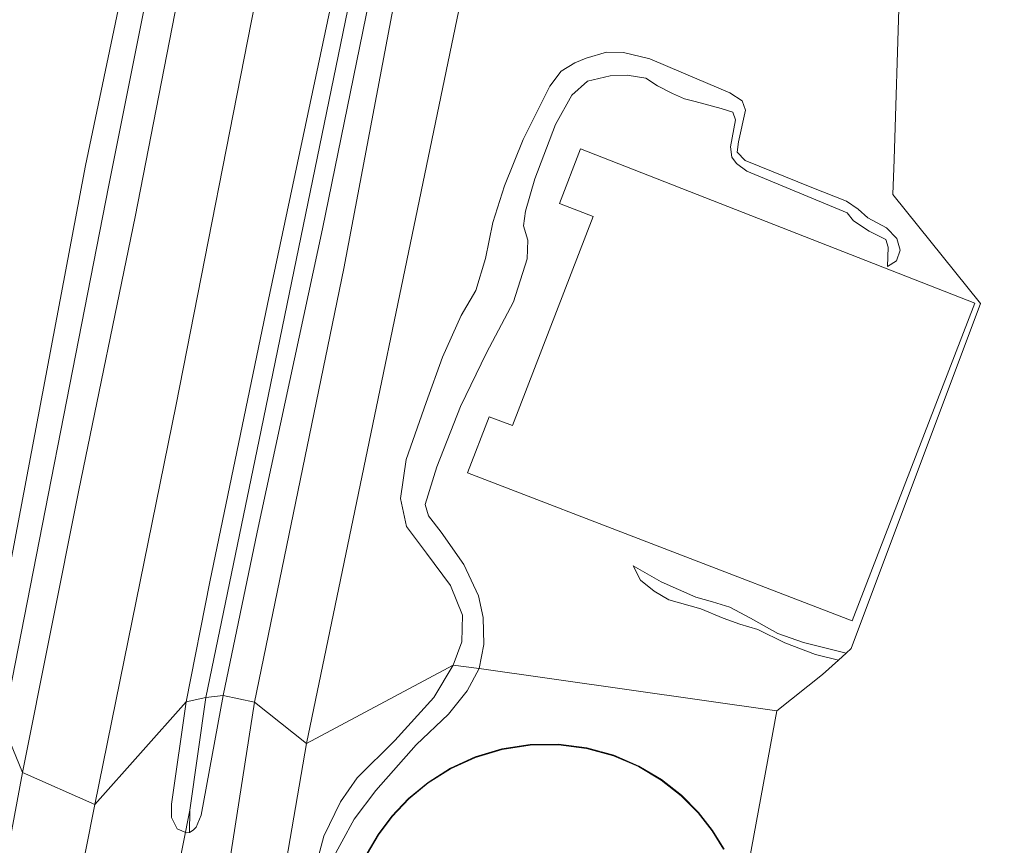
# Model space of a CAD drawing. Extents: x 176032 to 190000, y 318229 to 352878.
# Tile 62 of 184: x 177125 to 177216, y 320250 to 320326. Entities that reach past the tile are written whole.
import ezdxf

# ---------------------------------------------------------------- set-up
doc = ezdxf.new("R2010")
doc.units = 0
for name, color, linetype, lineweight in [('af-bs-rasterhekwerk', 253, 'hekwerk', 18), ('bp-b5-bomenstruiken', 253, 'Continuous', 18), ('bp-b5-boom', 253, 'Continuous', 18), ('bp-b5-grasland', 253, 'Continuous', 18), ('gw-bs-insteekwatergang', 253, 'Continuous', 18), ('gw-bs-kruinlijn', 253, 'Continuous', 18), ('gw-bs-teenlijn', 253, 'Continuous', 18), ('kd-bs-dakrand', 6, 'Continuous', 18), ('kd-bs-maaiveldlijn', 6, 'Continuous', 18), ('kd-bs-opnamedtmgrens', 253, 'Continuous', 18), ('og-b5-bebouwing', 6, 'Continuous', 18), ('og-b5-grond_ingericht', 253, 'Continuous', 18), ('og-bs-maaiveld', 253, 'Continuous', 18), ('og-bs-terreinafscheiding', 7, 'Continuous', 18), ('vh-b5-verh_soort', 253, 'Continuous', 18), ('wh-bs-duiker', 253, 'duiker', 18), ('wh-bs-greppel', 253, 'greppel', 18)]:
    doc.layers.add(name, color=color, linetype=linetype, lineweight=lineweight)
doc.layers.add('viewports', color=7, linetype='Continuous')
doc.linetypes.add('duiker', pattern='A,0,-2,[15,RTW.shx,S=1,R=0,X=0,Y=0],-2', length=4)
doc.linetypes.add('greppel', pattern='A,25.5,-0.01,[14,RTW.shx,S=1,R=0,X=0,Y=0],1,[14,RTW.shx,S=1,R=0,X=0,Y=0],1,[14,RTW.shx,S=1,R=0,X=0,Y=0],1,[14,RTW.shx,S=1,R=0,X=0,Y=0],1,[14,RTW.shx,S=1,R=0,X=0,Y=0],0.5,-0.01', length=30.02)
doc.linetypes.add('hekwerk', pattern='A,7,-1.5,[1,RTW.shx,S=0.75,R=0,X=0,Y=0],-1.5', length=10)

# ---------------------------------------------------------------- blocks, each defined once
blk = doc.blocks.new('x-ref dtb totaal grijs')
at = {"layer": 'af-bs-rasterhekwerk'}
for points in [[(177151.249, 320259.037, 46.07), (177166.434, 320332.172, 46.096), (177171.225, 320330.348, 46.062), (177171.566, 320331.337, 46.058)], [(177151.249, 320259.037, 46.07), (177148.033, 320240.235, 45.91), (177141.512, 320207.576, 45.738)]]:
    blk.add_polyline3d(points, dxfattribs=at)
at = {"layer": 'bp-b5-bomenstruiken'}
for points in [[(177146.408, 320262.864, 45.75), (177154.745, 320303.288, 45.823), (177160.957, 320336.171, 45.905), (177171.804, 320331.969, 46.057), (177171.566, 320331.337, 46.058), (177171.225, 320330.348, 46.062), (177166.434, 320332.172, 46.096), (177151.249, 320259.037, 46.07)], [(177138.01, 320208.866, 45.705), (177146.408, 320262.864, 45.75), (177151.249, 320259.037, 46.07), (177148.033, 320240.235, 45.91), (177141.512, 320207.576, 45.738)]]:
    blk.add_polyline3d(points, close=True, dxfattribs=at)
at = {"layer": 'bp-b5-boom'}
for points in [[(177161.162, 320461.12, 46.578), (177156.74, 320442.151, 46.712), (177149.752, 320408.742, 46.812), (177141.143, 320362.801, 46.704), (177130.66, 320312.882, 46.548), (177120.895, 320261.162, 46.252), (177090.355, 320257.685, 47.291), (177097.9, 320274.385, 46.708), (177107.877, 320312.093, 46.76), (177119.969, 320349.189, 46.738), (177132.862, 320392.787, 47.008), (177151.004, 320449.563, 46.83), (177160.243, 320488.038, 46.747)], [(177167.194, 320481.389, 45.845), (177160.639, 320450.337, 45.853), (177153.983, 320416.849, 45.853), (177148.202, 320387.848, 45.762), (177141.121, 320352.601, 45.849), (177132.837, 320311.045, 45.762), (177123.006, 320260.728, 45.724), (177120.895, 320261.162, 46.252), (177130.66, 320312.882, 46.548), (177141.143, 320362.801, 46.704), (177149.752, 320408.742, 46.812), (177156.74, 320442.151, 46.712), (177161.162, 320461.12, 46.578)]]:
    blk.add_polyline3d(points, dxfattribs=at)
at = {"layer": 'bp-b5-grasland'}
for points in [[(177165.544, 320459.673, 46.035), (177160.772, 320435.833, 45.996), (177151.052, 320387.356, 46.018), (177140.957, 320337.136, 46.053), (177135.292, 320308.106, 46.101), (177130.052, 320282.619, 46.092), (177124.807, 320256.31, 46.079), (177123.006, 320260.728, 45.724), (177132.837, 320311.045, 45.762), (177141.121, 320352.601, 45.849), (177148.202, 320387.848, 45.762), (177153.983, 320416.849, 45.853), (177160.639, 320450.337, 45.853), (177167.194, 320481.389, 45.845)], [(177160.957, 320336.171, 45.905), (177154.745, 320303.288, 45.823), (177146.408, 320262.864, 45.75), (177143.503, 320263.493, 46.126), (177146.652, 320278.728, 45.966), (177152.746, 320306.977, 45.94), (177157.385, 320329.676, 45.936)], [(177153.96, 320329.865, 45.949), (177147.621, 320299.96, 45.957), (177142.263, 320274.099, 45.944), (177140.036, 320262.91, 46.109), (177131.54, 320253.341, 46.083), (177134.269, 320266.78, 46.001), (177139.101, 320290.62, 45.996), (177146.788, 320329.744, 45.995)], [(177127.955, 320235.354, 46.083), (177131.54, 320253.341, 46.083), (177140.036, 320262.91, 46.109), (177138.688, 320253.382, 46.109), (177138.688, 320252.113, 46.109), (177139.2, 320251.061, 46.109), (177140.063, 320250.709, 46.109), (177140.359, 320250.742, 46.109), (177140.707, 320250.943, 46.109), (177140.962, 320251.221, 46.109), (177141.457, 320252.353, 46.113), (177143.503, 320263.493, 46.126), (177146.408, 320262.864, 45.75), (177138.01, 320208.866, 45.705)], [(177116.32, 320227.568, 45.875), (177123.006, 320260.728, 45.724), (177124.807, 320256.31, 46.079), (177122.692, 320245.136, 46.079)]]:
    blk.add_polyline3d(points, dxfattribs=at)
for points in [[(177140.036, 320262.91, 46.109), (177142.263, 320274.099, 45.944), (177147.621, 320299.96, 45.957), (177153.96, 320329.865, 45.949), (177154.423, 320331.702, 45.936), (177154.724, 320332.634, 45.936), (177154.991, 320333.18, 45.936), (177155.423, 320333.836, 45.936), (177156.247, 320334.539, 45.936), (177156.896, 320334.697, 45.936), (177155.766, 320330.675, 45.315), (177147.026, 320288.22, 45.311), (177141.87, 320263.321, 45.291)], [(177141.87, 320263.321, 45.291), (177147.026, 320288.22, 45.311), (177155.766, 320330.675, 45.315), (177156.896, 320334.697, 45.936), (177157.394, 320334.395, 45.936), (177157.765, 320334.06, 45.936), (177158.055, 320333.494, 45.936), (177158.064, 320332.663, 45.936), (177157.904, 320331.708, 45.936), (177157.385, 320329.676, 45.936), (177152.746, 320306.977, 45.94), (177146.652, 320278.728, 45.966), (177143.503, 320263.493, 46.126)], [(177140.036, 320262.91, 46.109), (177141.87, 320263.321, 45.291), (177140.388, 320252.821, 45.278), (177140.359, 320250.742, 46.109), (177140.063, 320250.709, 46.109), (177139.2, 320251.061, 46.109), (177138.688, 320252.113, 46.109), (177138.688, 320253.382, 46.109)], [(177141.87, 320263.321, 45.291), (177143.503, 320263.493, 46.126), (177141.457, 320252.353, 46.113), (177140.962, 320251.221, 46.109), (177140.707, 320250.943, 46.109), (177140.359, 320250.742, 46.109), (177140.388, 320252.821, 45.278)]]:
    blk.add_polyline3d(points, close=True, dxfattribs=at)
at = {"layer": 'gw-bs-insteekwatergang'}
for points in [[(177156.896, 320334.697, 45.936), (177156.247, 320334.539, 45.936), (177155.423, 320333.836, 45.936), (177154.991, 320333.18, 45.936), (177154.724, 320332.634, 45.936), (177154.423, 320331.702, 45.936), (177153.96, 320329.865, 45.949), (177147.621, 320299.96, 45.957), (177142.263, 320274.099, 45.944), (177140.036, 320262.91, 46.109)], [(177143.503, 320263.493, 46.126), (177146.652, 320278.728, 45.966), (177152.746, 320306.977, 45.94), (177157.385, 320329.676, 45.936), (177157.904, 320331.708, 45.936), (177158.064, 320332.663, 45.936), (177158.055, 320333.494, 45.936), (177157.765, 320334.06, 45.936), (177157.394, 320334.395, 45.936), (177156.896, 320334.697, 45.936)], [(177140.359, 320250.742, 46.109), (177140.707, 320250.943, 46.109), (177140.962, 320251.221, 46.109), (177141.457, 320252.353, 46.113), (177143.503, 320263.493, 46.126)], [(177140.036, 320262.91, 46.109), (177138.688, 320253.382, 46.109), (177138.688, 320252.113, 46.109), (177139.2, 320251.061, 46.109), (177140.063, 320250.709, 46.109), (177140.359, 320250.742, 46.109)]]:
    blk.add_polyline3d(points, dxfattribs=at)
at = {"layer": 'gw-bs-kruinlijn'}
for points in [[(177180.575, 320558.203, 46.795), (177183.19, 320547.354, 46.717), (177183.499, 320542.171, 46.712), (177182.87, 320538.843, 46.686), (177182.113, 320536.391, 46.682), (177175.614, 320519.211, 46.608), (177171.48, 320505.87, 46.561), (177167.784, 320492.649, 46.608), (177163.834, 320477.048, 46.591), (177161.162, 320461.12, 46.578), (177156.74, 320442.151, 46.712), (177149.752, 320408.742, 46.812), (177141.143, 320362.801, 46.704), (177130.66, 320312.882, 46.548), (177120.895, 320261.162, 46.252)], [(177205.381, 320303.483, 46.93), (177205.466, 320305.284, 47.02), (177205.227, 320306.004, 47.023), (177203.701, 320306.768, 47.028), (177202.229, 320307.75, 47.081), (177201.641, 320308.481, 47.055), (177192.299, 320312.367, 47.128), (177191.34, 320313.066, 47.128), (177190.882, 320313.676, 47.118), (177190.763, 320314.636, 47.074), (177191.222, 320317.133, 46.952), (177190.983, 320317.852, 46.947), (177189.882, 320318.213, 46.957), (177187.483, 320318.868, 47.025), (177186.491, 320319.119, 46.981), (177185.368, 320319.6, 46.977), (177183.962, 320320.331, 46.996), (177182.872, 320321.04, 47.064), (177181.15, 320321.303, 47.152), (177179.547, 320321.26, 47.186), (177177.442, 320320.76, 47.206), (177175.992, 320319.441, 47.196), (177174.464, 320316.716, 47.211), (177172.52, 320311.636, 47.184), (177171.668, 320308.627, 47.147), (177171.482, 320307.275, 47.133), (177171.874, 320305.934, 47.103), (177171.818, 320304.19, 47.094), (177170.552, 320300.189, 47.167), (177168.041, 320295.447, 47.181), (177165.618, 320290.444, 47.172), (177163.402, 320284.819, 47.089), (177162.321, 320281.298, 47.089), (177162.636, 320280.24, 47.099), (177163.813, 320278.724, 47.123), (177165.905, 320275.714, 47.194), (177167.299, 320272.78, 47.311), (177167.712, 320270.774, 47.34), (177167.787, 320268.255, 47.447), (177167.35, 320266.02, 47.532)], [(177200.816, 320266.784, 47.508), (177198.697, 320267.312, 47.528), (177195.841, 320268.415, 47.532), (177193.323, 320269.648, 47.547), (177191.634, 320270.139, 47.535), (177190.086, 320270.696, 47.493), (177188.014, 320271.57, 47.479), (177185.027, 320272.411, 47.464), (177183.654, 320273.208, 47.367), (177182.368, 320274.233, 47.308), (177181.682, 320275.585, 47.181)], [(177167.35, 320266.02, 47.532), (177166.226, 320263.938, 47.528), (177164.502, 320261.747, 47.53), (177161.469, 320258.903, 47.579), (177157.706, 320254.653, 47.489), (177155.687, 320251.983, 47.452), (177153.406, 320247.753, 47.396)]]:
    blk.add_polyline3d(points, dxfattribs=at)
at = {"layer": 'gw-bs-teenlijn'}
for points in [[(177123.006, 320260.728, 45.724), (177132.837, 320311.045, 45.762), (177141.121, 320352.601, 45.849), (177148.202, 320387.848, 45.762), (177153.983, 320416.849, 45.853), (177160.639, 320450.337, 45.853), (177167.194, 320481.389, 45.845), (177174.916, 320508.874, 45.892), (177184.21, 320535.731, 46.105), (177185.538, 320540.168, 46.127), (177185.918, 320544.288, 46.148), (177185.015, 320548.733, 46.278), (177183.667, 320552.808, 46.517), (177180.575, 320558.203, 46.795)], [(177205.381, 320303.483, 46.93), (177206.223, 320304.019, 46.44), (177206.572, 320304.989, 46.362), (177206.256, 320306.101, 46.309), (177205.308, 320307.094, 46.301), (177203.554, 320308, 46.304), (177202.649, 320308.807, 46.299), (177201.581, 320309.56, 46.313), (177198.354, 320310.848, 46.372), (177192.141, 320313.359, 46.457), (177191.378, 320314.123, 46.462), (177191.509, 320315.093, 46.421), (177192.176, 320318.058, 46.284), (177191.849, 320318.931, 46.233), (177190.716, 320319.662, 46.172), (177186.399, 320321.496, 46.162), (177183.249, 320322.828, 46.138), (177180.796, 320323.429, 46.17), (177179.226, 320323.451, 46.162), (177177.317, 320322.907, 46.184), (177176.248, 320322.461, 46.211), (177174.983, 320321.676, 46.233), (177173.936, 320320.292, 46.216), (177172.997, 320318.417, 46.189), (177171.447, 320315.322, 46.109), (177169.711, 320310.983, 46.114), (177168.608, 320307.582, 46.131), (177167.931, 320304.213, 46.179), (177167.046, 320301.248, 46.17), (177165.682, 320298.904, 46.148), (177163.924, 320295.013, 46.153), (177162.418, 320290.805, 46.153), (177160.55, 320285.496, 46.104), (177160.003, 320281.844, 46.167), (177160.58, 320279.238, 46.192), (177162.454, 320276.773, 46.194), (177164.676, 320273.751, 46.218), (177165.798, 320270.981, 46.287), (177165.72, 320268.484, 46.343), (177164.934, 320266.315, 46.384)], [(177181.682, 320275.585, 47.181), (177184.302, 320274.081, 47.264), (177187.54, 320272.651, 47.223), (177189.099, 320272.225, 47.228), (177190.701, 320271.723, 47.237), (177192.62, 320270.708, 47.194), (177195.17, 320269.267, 47.189), (177197.558, 320268.426, 47.174), (177201.545, 320267.45, 47.09)], [(177164.934, 320266.315, 46.384), (177163.123, 320263.296, 46.452), (177159.49, 320259.307, 46.438), (177155.977, 320255.831, 46.318), (177154.439, 320253.575, 46.192), (177152.867, 320250.381, 46.143), (177151.665, 320245.857, 46.155)]]:
    blk.add_polyline3d(points, dxfattribs=at)
at = {"layer": 'kd-bs-dakrand'}
blk.add_polyline3d([(177190.125, 320249.161, 49.032), (177189.06, 320250.883, 49.033), (177187.746, 320252.562, 49.033), (177186.163, 320254.159, 49.034), (177184.31, 320255.618, 49.034), (177182.201, 320256.878, 49.035), (177179.869, 320257.88, 49.035), (177177.362, 320258.57, 49.035), (177174.745, 320258.91, 49.036), (177172.093, 320258.878, 49.036), (177169.485, 320258.477, 49.036), (177166.995, 320257.727, 49.036), (177164.687, 320256.671, 49.037), (177162.609, 320255.361, 49.037), (177160.791, 320253.858, 49.037), (177159.246, 320252.224, 49.036), (177157.972, 320250.515, 49.036), (177156.949, 320248.768, 49.036)], dxfattribs=at)
at = {"layer": 'kd-bs-maaiveldlijn'}
blk.add_polyline3d([(177190.169, 320249.185, 48.254), (177189.101, 320250.912, 48.254), (177187.784, 320252.595, 48.254), (177186.196, 320254.196, 48.254), (177184.338, 320255.659, 48.254), (177182.224, 320256.923, 48.254), (177179.886, 320257.927, 48.254), (177177.372, 320258.619, 48.254), (177174.748, 320258.96, 48.254), (177172.089, 320258.928, 48.254), (177169.474, 320258.526, 48.254), (177166.977, 320257.774, 48.254), (177164.663, 320256.715, 48.254), (177162.58, 320255.401, 48.254), (177160.757, 320253.895, 48.254), (177159.208, 320252.256, 48.254), (177157.93, 320250.543, 48.254), (177156.904, 320248.791, 48.254)], dxfattribs=at)
at = {"layer": 'kd-bs-opnamedtmgrens'}
for points in [[(177206.021, 320313.451, 45.914), (177206.483, 320328.532, 46.26), (177206.6, 320332.351, 47.289), (177206.696, 320335.479, 47.238), (177206.737, 320336.832, 46.667), (177206.874, 320341.302, 46.733), (177206.878, 320344.347, 46.801), (177206.88, 320345.862, 46.801), (177216.279, 320385.904, 46.801)], [(177206.021, 320313.451, 45.914), (177205.904, 320310.204, 47.047)], [(177205.904, 320310.204, 47.047), (177214.054, 320300.04, 46.999), (177202.004, 320267.869, 47.088), (177201.545, 320267.45, 47.09)], [(177201.545, 320267.45, 47.09), (177200.816, 320266.784, 47.508), (177199.345, 320265.442, 45.081)], [(177199.345, 320265.442, 45.081), (177195.092, 320262.051, 45.083)], [(177195.092, 320262.051, 45.083), (177191.891, 320244.703, 48.254)]]:
    blk.add_polyline3d(points, dxfattribs=at)
at = {"layer": 'og-b5-bebouwing'}
blk.add_polyline3d([(177213.54, 320300.068, 47), (177202.118, 320270.442, 47), (177166.261, 320284.247, 47), (177168.286, 320289.475, 47), (177170.446, 320288.659, 47), (177177.956, 320308.127, 47), (177174.828, 320309.346, 47), (177176.78, 320314.456, 47)], close=True, dxfattribs=at)
blk.add_polyline3d([(177156.904, 320248.791, 48.254), (177157.93, 320250.543, 48.254), (177159.208, 320252.256, 48.254), (177160.757, 320253.895, 48.254), (177162.58, 320255.401, 48.254), (177164.663, 320256.715, 48.254), (177166.977, 320257.774, 48.254), (177169.474, 320258.526, 48.254), (177172.089, 320258.928, 48.254), (177174.748, 320258.96, 48.254), (177177.372, 320258.619, 48.254), (177179.886, 320257.927, 48.254), (177182.224, 320256.923, 48.254), (177184.338, 320255.659, 48.254), (177186.196, 320254.196, 48.254), (177187.784, 320252.595, 48.254), (177189.101, 320250.912, 48.254), (177190.169, 320249.185, 48.254)], dxfattribs=at)
at = {"layer": 'og-b5-grond_ingericht'}
for points in [[(177206.483, 320328.532, 46.26), (177206.021, 320313.451, 45.914), (177205.904, 320310.204, 47.047), (177214.054, 320300.04, 46.999), (177202.004, 320267.869, 47.088), (177201.545, 320267.45, 47.09), (177197.558, 320268.426, 47.174), (177195.17, 320269.267, 47.189), (177192.62, 320270.708, 47.194), (177190.701, 320271.723, 47.237), (177189.099, 320272.225, 47.228), (177187.54, 320272.651, 47.223), (177184.302, 320274.081, 47.264), (177181.682, 320275.585, 47.181), (177182.368, 320274.233, 47.308), (177183.654, 320273.208, 47.367), (177185.027, 320272.411, 47.464), (177188.014, 320271.57, 47.479), (177190.086, 320270.696, 47.493), (177191.634, 320270.139, 47.535), (177193.323, 320269.648, 47.547), (177195.841, 320268.415, 47.532), (177198.697, 320267.312, 47.528), (177200.816, 320266.784, 47.508), (177199.345, 320265.442, 45.081), (177195.092, 320262.051, 45.083), (177167.35, 320266.02, 47.532), (177167.787, 320268.255, 47.447), (177167.712, 320270.774, 47.34), (177167.299, 320272.78, 47.311), (177165.905, 320275.714, 47.194), (177163.813, 320278.724, 47.123), (177162.636, 320280.24, 47.099), (177162.321, 320281.298, 47.089), (177163.402, 320284.819, 47.089), (177165.618, 320290.444, 47.172), (177168.041, 320295.447, 47.181), (177170.552, 320300.189, 47.167), (177171.818, 320304.19, 47.094), (177171.874, 320305.934, 47.103), (177171.482, 320307.275, 47.133), (177171.668, 320308.627, 47.147), (177172.52, 320311.636, 47.184), (177174.464, 320316.716, 47.211), (177175.992, 320319.441, 47.196), (177177.442, 320320.76, 47.206), (177179.547, 320321.26, 47.186), (177181.15, 320321.303, 47.152), (177182.872, 320321.04, 47.064), (177183.962, 320320.331, 46.996), (177185.368, 320319.6, 46.977), (177186.491, 320319.119, 46.981), (177187.483, 320318.868, 47.025), (177189.882, 320318.213, 46.957), (177190.983, 320317.852, 46.947), (177191.222, 320317.133, 46.952), (177190.763, 320314.636, 47.074), (177190.882, 320313.676, 47.118), (177191.34, 320313.066, 47.128), (177192.299, 320312.367, 47.128), (177201.641, 320308.481, 47.055), (177202.229, 320307.75, 47.081), (177203.701, 320306.768, 47.028), (177205.227, 320306.004, 47.023), (177205.466, 320305.284, 47.02), (177205.381, 320303.483, 46.93), (177206.223, 320304.019, 46.44), (177206.572, 320304.989, 46.362), (177206.256, 320306.101, 46.309), (177205.308, 320307.094, 46.301), (177203.554, 320308, 46.304), (177202.649, 320308.807, 46.299), (177201.581, 320309.56, 46.313), (177198.354, 320310.848, 46.372), (177192.141, 320313.359, 46.457), (177191.378, 320314.123, 46.462), (177191.509, 320315.093, 46.421), (177192.176, 320318.058, 46.284), (177191.849, 320318.931, 46.233), (177190.716, 320319.662, 46.172), (177186.399, 320321.496, 46.162), (177183.249, 320322.828, 46.138), (177180.796, 320323.429, 46.17), (177179.226, 320323.451, 46.162), (177177.317, 320322.907, 46.184), (177176.248, 320322.461, 46.211), (177174.983, 320321.676, 46.233), (177173.936, 320320.292, 46.216), (177172.997, 320318.417, 46.189), (177171.447, 320315.322, 46.109), (177169.711, 320310.983, 46.114), (177168.608, 320307.582, 46.131), (177167.931, 320304.213, 46.179), (177167.046, 320301.248, 46.17), (177165.682, 320298.904, 46.148), (177163.924, 320295.013, 46.153), (177162.418, 320290.805, 46.153), (177160.55, 320285.496, 46.104), (177160.003, 320281.844, 46.167), (177160.58, 320279.238, 46.192), (177162.454, 320276.773, 46.194), (177164.676, 320273.751, 46.218), (177165.798, 320270.981, 46.287), (177165.72, 320268.484, 46.343), (177164.934, 320266.315, 46.384), (177151.249, 320259.037, 46.07), (177166.434, 320332.172, 46.096)], [(177148.033, 320240.235, 45.91), (177151.249, 320259.037, 46.07), (177164.934, 320266.315, 46.384), (177163.123, 320263.296, 46.452), (177159.49, 320259.307, 46.438), (177155.977, 320255.831, 46.318), (177154.439, 320253.575, 46.192), (177152.867, 320250.381, 46.143), (177151.665, 320245.857, 46.155)], [(177151.665, 320245.857, 46.155), (177152.867, 320250.381, 46.143), (177154.439, 320253.575, 46.192), (177155.977, 320255.831, 46.318), (177159.49, 320259.307, 46.438), (177163.123, 320263.296, 46.452), (177164.934, 320266.315, 46.384), (177167.35, 320266.02, 47.532), (177166.226, 320263.938, 47.528), (177164.502, 320261.747, 47.53), (177161.469, 320258.903, 47.579), (177157.706, 320254.653, 47.489), (177155.687, 320251.983, 47.452), (177153.406, 320247.753, 47.396)], [(177190.169, 320249.185, 48.254), (177189.101, 320250.912, 48.254), (177187.784, 320252.595, 48.254), (177186.196, 320254.196, 48.254), (177184.338, 320255.659, 48.254), (177182.224, 320256.923, 48.254), (177179.886, 320257.927, 48.254), (177177.372, 320258.619, 48.254), (177174.748, 320258.96, 48.254), (177172.089, 320258.928, 48.254), (177169.474, 320258.526, 48.254), (177166.977, 320257.774, 48.254), (177164.663, 320256.715, 48.254), (177162.58, 320255.401, 48.254), (177160.757, 320253.895, 48.254), (177159.208, 320252.256, 48.254), (177157.93, 320250.543, 48.254), (177156.904, 320248.791, 48.254)], [(177153.406, 320247.753, 47.396), (177155.687, 320251.983, 47.452), (177157.706, 320254.653, 47.489), (177161.469, 320258.903, 47.579), (177164.502, 320261.747, 47.53), (177166.226, 320263.938, 47.528), (177167.35, 320266.02, 47.532), (177195.092, 320262.051, 45.083), (177191.891, 320244.703, 48.254)]]:
    blk.add_polyline3d(points, dxfattribs=at)
for points in [[(177167.35, 320266.02, 47.532), (177164.934, 320266.315, 46.384), (177165.72, 320268.484, 46.343), (177165.798, 320270.981, 46.287), (177164.676, 320273.751, 46.218), (177162.454, 320276.773, 46.194), (177160.58, 320279.238, 46.192), (177160.003, 320281.844, 46.167), (177160.55, 320285.496, 46.104), (177162.418, 320290.805, 46.153), (177163.924, 320295.013, 46.153), (177165.682, 320298.904, 46.148), (177167.046, 320301.248, 46.17), (177167.931, 320304.213, 46.179), (177168.608, 320307.582, 46.131), (177169.711, 320310.983, 46.114), (177171.447, 320315.322, 46.109), (177172.997, 320318.417, 46.189), (177173.936, 320320.292, 46.216), (177174.983, 320321.676, 46.233), (177176.248, 320322.461, 46.211), (177177.317, 320322.907, 46.184), (177179.226, 320323.451, 46.162), (177180.796, 320323.429, 46.17), (177183.249, 320322.828, 46.138), (177186.399, 320321.496, 46.162), (177190.716, 320319.662, 46.172), (177191.849, 320318.931, 46.233), (177192.176, 320318.058, 46.284), (177191.509, 320315.093, 46.421), (177191.378, 320314.123, 46.462), (177192.141, 320313.359, 46.457), (177198.354, 320310.848, 46.372), (177201.581, 320309.56, 46.313), (177202.649, 320308.807, 46.299), (177203.554, 320308, 46.304), (177205.308, 320307.094, 46.301), (177206.256, 320306.101, 46.309), (177206.572, 320304.989, 46.362), (177206.223, 320304.019, 46.44), (177205.381, 320303.483, 46.93), (177205.466, 320305.284, 47.02), (177205.227, 320306.004, 47.023), (177203.701, 320306.768, 47.028), (177202.229, 320307.75, 47.081), (177201.641, 320308.481, 47.055), (177192.299, 320312.367, 47.128), (177191.34, 320313.066, 47.128), (177190.882, 320313.676, 47.118), (177190.763, 320314.636, 47.074), (177191.222, 320317.133, 46.952), (177190.983, 320317.852, 46.947), (177189.882, 320318.213, 46.957), (177187.483, 320318.868, 47.025), (177186.491, 320319.119, 46.981), (177185.368, 320319.6, 46.977), (177183.962, 320320.331, 46.996), (177182.872, 320321.04, 47.064), (177181.15, 320321.303, 47.152), (177179.547, 320321.26, 47.186), (177177.442, 320320.76, 47.206), (177175.992, 320319.441, 47.196), (177174.464, 320316.716, 47.211), (177172.52, 320311.636, 47.184), (177171.668, 320308.627, 47.147), (177171.482, 320307.275, 47.133), (177171.874, 320305.934, 47.103), (177171.818, 320304.19, 47.094), (177170.552, 320300.189, 47.167), (177168.041, 320295.447, 47.181), (177165.618, 320290.444, 47.172), (177163.402, 320284.819, 47.089), (177162.321, 320281.298, 47.089), (177162.636, 320280.24, 47.099), (177163.813, 320278.724, 47.123), (177165.905, 320275.714, 47.194), (177167.299, 320272.78, 47.311), (177167.712, 320270.774, 47.34), (177167.787, 320268.255, 47.447)], [(177166.261, 320284.247, 47), (177202.118, 320270.442, 47), (177213.54, 320300.068, 47), (177176.78, 320314.456, 47), (177174.828, 320309.346, 47), (177177.956, 320308.127, 47), (177170.446, 320288.659, 47), (177168.286, 320289.475, 47)], [(177201.545, 320267.45, 47.09), (177200.816, 320266.784, 47.508), (177198.697, 320267.312, 47.528), (177195.841, 320268.415, 47.532), (177193.323, 320269.648, 47.547), (177191.634, 320270.139, 47.535), (177190.086, 320270.696, 47.493), (177188.014, 320271.57, 47.479), (177185.027, 320272.411, 47.464), (177183.654, 320273.208, 47.367), (177182.368, 320274.233, 47.308), (177181.682, 320275.585, 47.181), (177184.302, 320274.081, 47.264), (177187.54, 320272.651, 47.223), (177189.099, 320272.225, 47.228), (177190.701, 320271.723, 47.237), (177192.62, 320270.708, 47.194), (177195.17, 320269.267, 47.189), (177197.558, 320268.426, 47.174)]]:
    blk.add_polyline3d(points, close=True, dxfattribs=at)
at = {"layer": 'og-bs-maaiveld'}
blk.add_polyline3d([(177213.54, 320300.068, 47), (177202.118, 320270.442, 47), (177166.261, 320284.247, 47), (177168.286, 320289.475, 47), (177170.446, 320288.659, 47), (177177.956, 320308.127, 47), (177174.828, 320309.346, 47), (177176.78, 320314.456, 47), (177213.54, 320300.068, 47)], dxfattribs=at)
at = {"layer": 'og-bs-terreinafscheiding'}
for points in [[(177124.807, 320256.31, 46.079), (177130.052, 320282.619, 46.092), (177135.292, 320308.106, 46.101), (177140.957, 320337.136, 46.053), (177151.052, 320387.356, 46.018), (177160.772, 320435.833, 45.996), (177165.544, 320459.673, 46.035), (177167.348, 320468.611, 46.035), (177169.067, 320476.804, 46.031), (177171.44, 320485.956, 46.009), (177173.662, 320494.061, 46.022), (177176.592, 320504.724, 46.018), (177180.446, 320516.39, 45.996), (177184.117, 320526.407, 46.001), (177186.584, 320532.604, 46.027), (177189.761, 320540.171, 46.034)], [(177146.408, 320262.864, 45.75), (177154.745, 320303.288, 45.823), (177160.957, 320336.171, 45.905)], [(177146.788, 320329.744, 45.995), (177139.101, 320290.62, 45.996), (177134.269, 320266.78, 46.001), (177131.54, 320253.341, 46.083)], [(177138.01, 320208.866, 45.705), (177146.408, 320262.864, 45.75)], [(177122.692, 320245.136, 46.079), (177124.807, 320256.31, 46.079)], [(177099.341, 320109.192, 46.353), (177102.614, 320119.202, 46.1), (177105.585, 320129.345, 46.183), (177109.046, 320142.611, 46.222), (177111.369, 320153.508, 46.304), (177115.031, 320170.852, 46.252), (177119.156, 320191.516, 46.183), (177121.522, 320203.494, 46.213), (177123.33, 320212.463, 46.053), (177127.955, 320235.354, 46.083), (177131.54, 320253.341, 46.083)]]:
    blk.add_polyline3d(points, dxfattribs=at)
at = {"layer": 'vh-b5-verh_soort'}
for points in [[(177173.42, 320462.866, 46.018), (177170.075, 320446.602, 46.018), (177167.584, 320433.528, 46.018), (177165.11, 320421.254, 46.031), (177161.533, 320403.629, 46.022), (177157.19, 320381.177, 46.014), (177151.477, 320353.461, 45.989), (177146.788, 320329.744, 45.995), (177139.101, 320290.62, 45.996), (177134.269, 320266.78, 46.001), (177131.54, 320253.341, 46.083), (177124.807, 320256.31, 46.079), (177130.052, 320282.619, 46.092), (177135.292, 320308.106, 46.101), (177140.957, 320337.136, 46.053), (177151.052, 320387.356, 46.018), (177160.772, 320435.833, 45.996), (177165.544, 320459.673, 46.035)], [(177122.692, 320245.136, 46.079), (177124.807, 320256.31, 46.079), (177131.54, 320253.341, 46.083), (177127.955, 320235.354, 46.083)]]:
    blk.add_polyline3d(points, dxfattribs=at)
at = {"layer": 'wh-bs-duiker'}
blk.add_polyline3d([(177135.001, 320225.667, 44.505), (177140.388, 320252.821, 45.278)], dxfattribs=at)
at = {"layer": 'wh-bs-greppel'}
for points in [[(177141.87, 320263.321, 45.291), (177147.026, 320288.22, 45.311), (177155.766, 320330.675, 45.315)], [(177141.87, 320263.321, 45.291), (177140.388, 320252.821, 45.278)]]:
    blk.add_polyline3d(points, dxfattribs=at)

msp = doc.modelspace()

# ---------------------------------------------------------------- block references
at = {"layer": 'viewports'}
msp.add_blockref('x-ref dtb totaal grijs', (0, 0), dxfattribs=at)

doc.saveas('drawing.dxf')
